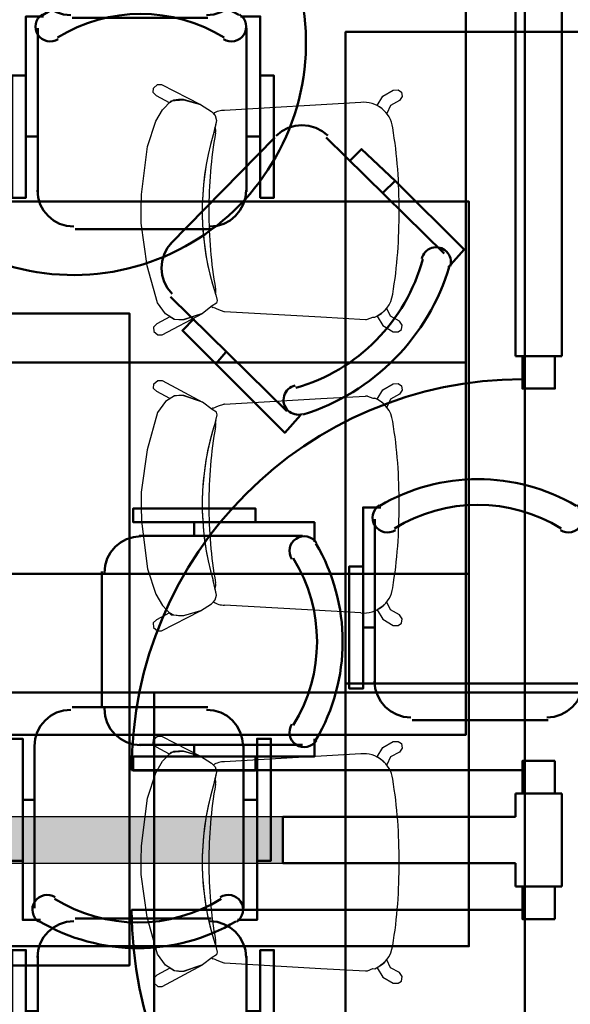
# Model space of a CAD drawing. Header units: metres. Extents: x -1 to 430, y -6 to 31.
# Tile 23 of 169: x 403.25 to 404.44, y 19.44 to 21.56. Entities that reach past the tile are written whole.
import ezdxf

# ---------------------------------------------------------------- set-up
doc = ezdxf.new("R2010")
doc.units = ezdxf.units.M
doc.linetypes.add('CONTINUA', pattern=[0])
for name, color, linetype, lineweight in [('3D P3 MURS NOUS', 7, 'CONTINUA', 25), ('3D P5 MURS NOUS', 7, 'CONTINUA', 25), ('P1 MOBLES', 7, 'CONTINUA', 25), ('P2 MOBLES 2D', 7, 'CONTINUA', 25), ('P3 MOBLES', 7, 'CONTINUA', 25), ('P4 MOBLES', 7, 'CONTINUA', 25), ('P5 MOBLES', 7, 'CONTINUA', 25), ('PA MOBLES', 7, 'CONTINUA', 25)]:
    doc.layers.add(name, color=color, linetype=linetype, lineweight=lineweight)

# ---------------------------------------------------------------- blocks, each defined once
blk = doc.blocks.new('OBJETO_COMPLEJO_17')
at = {"layer": 'P1 MOBLES', "color": 202, "linetype": 'CONTINUA', "lineweight": 50, "transparency": 33554687}
for p, q in [((403.2901, 21.1862), (403.2901, 21.5375)), ((403.7388, 21.5375), (403.7388, 21.1862)), ((403.2647, 21.3047), (403.2901, 21.3047)), ((403.7684, 21.3047), (403.7388, 21.3047)), ((403.6626, 21.1057), (403.3705, 21.1057))]:
    blk.add_line(p, q, dxfattribs=at)
for points in [[(403.2647, 21.4359), (403.235, 21.4359), (403.235, 21.1735), (403.2647, 21.1735), (403.2647, 21.5629), (403.3028, 21.5629)], [(403.2993, 21.5673), (403.2943, 21.5632), (403.2904, 21.5584), (403.2876, 21.553), (403.2858, 21.5473), (403.2852, 21.5412), (403.2857, 21.5352), (403.2874, 21.5292), (403.2904, 21.5235), (403.2944, 21.5186), (403.2992, 21.5146), (403.3045, 21.5117), (403.3103, 21.5099), (403.3163, 21.5092), (403.3224, 21.5097), (403.3284, 21.5113), (403.3341, 21.5142)], [(403.6893, 21.5142), (403.695, 21.5113), (403.7009, 21.5097), (403.707, 21.5092), (403.713, 21.5099), (403.7188, 21.5117), (403.7242, 21.5146), (403.7289, 21.5186), (403.7329, 21.5235), (403.7359, 21.5292), (403.7376, 21.5352), (403.7381, 21.5412), (403.7375, 21.5473), (403.7358, 21.553), (403.7329, 21.5584), (403.729, 21.5632), (403.7241, 21.5673)], [(403.7684, 21.4359), (403.798, 21.4359), (403.798, 21.1735), (403.7684, 21.1735), (403.7684, 21.5629), (403.7261, 21.5629)], [(403.2894, 21.1896), (403.291, 21.1738), (403.2956, 21.1591), (403.3028, 21.1458), (403.3124, 21.1342), (403.3239, 21.1246), (403.3372, 21.1174), (403.3519, 21.1129), (403.3677, 21.1113)], [(403.6598, 21.1113), (403.6756, 21.1129), (403.6903, 21.1174), (403.7036, 21.1246), (403.7152, 21.1342), (403.7248, 21.1458), (403.732, 21.1591), (403.7366, 21.1738), (403.7381, 21.1896)]]:
    blk.add_lwpolyline(points, dxfattribs=at)
blk.add_lwpolyline([(404.2171, 20.3649), (402.8159, 20.3649), (402.8159, 21.165), (404.2171, 21.165), (404.2171, 20.3649)], close=True, dxfattribs=at)
for centre, radius, start, end in [((403.5117, 21.2068), 0.4167, 59.5738, 120.4458), ((403.5117, 21.228), 0.3405, 58.2581, 121.7649)]:
    blk.add_arc(centre, radius, start, end, dxfattribs=at)
blk = doc.blocks.new('OBJETO_COMPLEJO_18')
at = {"layer": 'P1 MOBLES', "color": 202, "linetype": 'CONTINUA', "lineweight": 50, "transparency": 33554687}
for p, q in [((403.6626, 19.6241), (403.3705, 19.6241)), ((403.2901, 19.5437), (403.2901, 19.1923)), ((403.7388, 19.1923), (403.7388, 19.5437)), ((403.2647, 19.4252), (403.2901, 19.4252)), ((403.7684, 19.4252), (403.7388, 19.4252))]:
    blk.add_line(p, q, dxfattribs=at)
blk.add_lwpolyline([(404.2171, 20.3649), (402.8159, 20.3649), (402.8159, 19.5649), (404.2171, 19.5649), (404.2171, 20.3649)], close=True, dxfattribs=at)
for points in [[(403.2894, 19.5403), (403.291, 19.5561), (403.2956, 19.5708), (403.3028, 19.5841), (403.3124, 19.5957), (403.3239, 19.6052), (403.3372, 19.6124), (403.3519, 19.617), (403.3677, 19.6186)], [(403.6598, 19.6186), (403.6756, 19.617), (403.6903, 19.6124), (403.7036, 19.6052), (403.7152, 19.5957), (403.7248, 19.5841), (403.732, 19.5708), (403.7366, 19.5561), (403.7381, 19.5403)], [(403.2647, 19.2939), (403.235, 19.2939), (403.235, 19.5564), (403.2647, 19.5564), (403.2647, 19.1669), (403.3028, 19.1669)], [(403.7684, 19.2939), (403.798, 19.2939), (403.798, 19.5564), (403.7684, 19.5564), (403.7684, 19.1669), (403.7261, 19.1669)], [(403.2993, 19.1625), (403.2943, 19.1666), (403.2904, 19.1714), (403.2876, 19.1768), (403.2858, 19.1826), (403.2852, 19.1886), (403.2857, 19.1947), (403.2874, 19.2007), (403.2904, 19.2063), (403.2944, 19.2113), (403.2992, 19.2152), (403.3045, 19.2181), (403.3103, 19.22), (403.3163, 19.2207), (403.3224, 19.2202), (403.3284, 19.2185), (403.3341, 19.2156)], [(403.6893, 19.2156), (403.695, 19.2185), (403.7009, 19.2202), (403.707, 19.2207), (403.713, 19.22), (403.7188, 19.2181), (403.7242, 19.2152), (403.7289, 19.2113), (403.7329, 19.2063), (403.7359, 19.2007), (403.7376, 19.1947), (403.7381, 19.1886), (403.7375, 19.1826), (403.7358, 19.1768), (403.7329, 19.1714), (403.729, 19.1666), (403.7241, 19.1625)]]:
    blk.add_lwpolyline(points, dxfattribs=at)
for centre, radius, start, end in [((403.5117, 19.5019), 0.3405, 238.2351, 301.7419), ((403.5117, 19.5231), 0.4167, 239.5542, 300.4262)]:
    blk.add_arc(centre, radius, start, end, dxfattribs=at)
blk = doc.blocks.new('OBJETO_COMPLEJO_33')
at = {"layer": 'P2 MOBLES 2D', "color": 202, "linetype": 'CONTINUA', "lineweight": 50, "transparency": 33554687}
for p, q in [((403.2834, 21.6406), (403.2834, 21.992)), ((403.7322, 21.992), (403.7322, 21.6406)), ((403.258, 21.7592), (403.2834, 21.7592)), ((403.7618, 21.7592), (403.7322, 21.7592)), ((403.656, 21.5602), (403.3639, 21.5602))]:
    blk.add_line(p, q, dxfattribs=at)
for points in [[(403.258, 21.8904), (403.2284, 21.8904), (403.2284, 21.6279), (403.258, 21.6279), (403.258, 22.0174), (403.2961, 22.0174)], [(403.2926, 22.0218), (403.2877, 22.0177), (403.2838, 22.0129), (403.281, 22.0075), (403.2792, 22.0017), (403.2786, 21.9957), (403.2791, 21.9896), (403.2808, 21.9837), (403.2838, 21.978), (403.2878, 21.973), (403.2926, 21.9691), (403.2979, 21.9662), (403.3037, 21.9644), (403.3097, 21.9637), (403.3158, 21.9641), (403.3218, 21.9658), (403.3274, 21.9687)], [(403.6826, 21.9687), (403.6883, 21.9658), (403.6943, 21.9641), (403.7004, 21.9637), (403.7064, 21.9644), (403.7122, 21.9662), (403.7175, 21.9691), (403.7223, 21.973), (403.7263, 21.978), (403.7293, 21.9837), (403.731, 21.9896), (403.7315, 21.9957), (403.7309, 22.0017), (403.7291, 22.0075), (403.7263, 22.0129), (403.7224, 22.0177), (403.7175, 22.0218)], [(403.7618, 21.8904), (403.7914, 21.8904), (403.7914, 21.6279), (403.7618, 21.6279), (403.7618, 22.0174), (403.7195, 22.0174)], [(403.2828, 21.644), (403.2844, 21.6283), (403.289, 21.6136), (403.2962, 21.6003), (403.3057, 21.5887), (403.3173, 21.5791), (403.3306, 21.5719), (403.3453, 21.5673), (403.3611, 21.5657)], [(403.6532, 21.5657), (403.669, 21.5673), (403.6837, 21.5719), (403.697, 21.5791), (403.7086, 21.5887), (403.7182, 21.6003), (403.7254, 21.6136), (403.7299, 21.6283), (403.7315, 21.644)]]:
    blk.add_lwpolyline(points, dxfattribs=at)
blk.add_lwpolyline([(404.2105, 20.8194), (402.8093, 20.8194), (402.8093, 21.6195), (404.2105, 21.6195), (404.2105, 20.8194)], close=True, dxfattribs=at)
for centre, radius, start, end in [((403.5051, 21.6613), 0.4167, 59.5738, 120.4458), ((403.5051, 21.6824), 0.3405, 58.2581, 121.7649)]:
    blk.add_arc(centre, radius, start, end, dxfattribs=at)
blk = doc.blocks.new('OBJETO_COMPLEJO_34')
at = {"layer": 'P2 MOBLES 2D', "color": 202, "linetype": 'CONTINUA', "lineweight": 50, "transparency": 33554687}
for p, q in [((403.656, 20.0786), (403.3639, 20.0786)), ((403.2834, 19.9982), (403.2834, 19.6468)), ((403.7322, 19.6468), (403.7322, 19.9982)), ((403.258, 19.8796), (403.2834, 19.8796)), ((403.7618, 19.8796), (403.7322, 19.8796))]:
    blk.add_line(p, q, dxfattribs=at)
blk.add_lwpolyline([(404.2105, 20.8194), (402.8093, 20.8194), (402.8093, 20.0193), (404.2105, 20.0193), (404.2105, 20.8194)], close=True, dxfattribs=at)
for points in [[(403.2828, 19.9947), (403.2844, 20.0105), (403.289, 20.0252), (403.2962, 20.0385), (403.3057, 20.0501), (403.3173, 20.0597), (403.3306, 20.0669), (403.3453, 20.0715), (403.3611, 20.0731)], [(403.6532, 20.0731), (403.669, 20.0715), (403.6837, 20.0669), (403.697, 20.0597), (403.7086, 20.0501), (403.7182, 20.0385), (403.7254, 20.0252), (403.7299, 20.0105), (403.7315, 19.9947)], [(403.258, 19.7484), (403.2284, 19.7484), (403.2284, 20.0109), (403.258, 20.0109), (403.258, 19.6214), (403.2961, 19.6214)], [(403.7618, 19.7484), (403.7914, 19.7484), (403.7914, 20.0109), (403.7618, 20.0109), (403.7618, 19.6214), (403.7195, 19.6214)], [(403.2926, 19.617), (403.2877, 19.6211), (403.2838, 19.6259), (403.281, 19.6313), (403.2792, 19.6371), (403.2786, 19.6431), (403.2791, 19.6492), (403.2808, 19.6551), (403.2838, 19.6608), (403.2878, 19.6658), (403.2926, 19.6697), (403.2979, 19.6726), (403.3037, 19.6744), (403.3097, 19.6751), (403.3158, 19.6747), (403.3218, 19.673), (403.3274, 19.6701)], [(403.6826, 19.6701), (403.6883, 19.673), (403.6943, 19.6747), (403.7004, 19.6751), (403.7064, 19.6744), (403.7122, 19.6726), (403.7175, 19.6697), (403.7223, 19.6658), (403.7263, 19.6608), (403.7293, 19.6551), (403.731, 19.6492), (403.7315, 19.6431), (403.7309, 19.6371), (403.7291, 19.6313), (403.7263, 19.6259), (403.7224, 19.6211), (403.7175, 19.617)]]:
    blk.add_lwpolyline(points, dxfattribs=at)
for centre, radius, start, end in [((403.5051, 19.9564), 0.3405, 238.2351, 301.7419), ((403.5051, 19.9775), 0.4167, 239.5542, 300.4262)]:
    blk.add_arc(centre, radius, start, end, dxfattribs=at)
blk = doc.blocks.new('OBJETO_COMPLEJO_86')
at = {"layer": 'P3 MOBLES', "color": 202, "linetype": 'CONTINUA', "lineweight": 50, "transparency": 33554687}
for p, q in [((403.1567, 22.0482), (402.9069, 22.298)), ((403.8171, 22.3022), (403.5673, 22.0524)), ((403.0593, 22.1921), (403.0382, 22.1667)), ((403.6605, 22.1964), (403.6859, 22.171)), ((403.1271, 22.1202), (403.1101, 22.099)), ((402.5683, 21.9551), (402.8223, 21.7053)), ((403.9102, 21.7138), (404.1557, 21.9635)), ((402.9323, 21.7053), (403.1567, 21.9339)), ((403.5673, 21.9381), (403.7959, 21.7138)), ((402.6741, 21.8027), (402.6995, 21.8239)), ((404.0541, 21.8112), (404.0287, 21.8366)), ((403.9779, 21.7434), (403.961, 21.7604)), ((402.8223, 21.2947), (402.5768, 21.0449)), ((403.1652, 21.0703), (402.9366, 21.2989)), ((403.8001, 21.3032), (403.5758, 21.0746)), ((404.1642, 21.0534), (403.9102, 21.3032)), ((402.7546, 21.2693), (402.7715, 21.2481)), ((404.0584, 21.21), (404.033, 21.1846)), ((402.6784, 21.2016), (402.7038, 21.1762)), ((402.9154, 20.7063), (403.1652, 20.9603)), ((403.5758, 20.9603), (403.8255, 20.7148)), ((403.6054, 20.8926), (403.6224, 20.9095)), ((403.072, 20.8121), (403.0466, 20.8375)), ((403.6732, 20.8164), (403.6943, 20.8418))]:
    blk.add_line(p, q, dxfattribs=at)
for points in [[(402.8773, 22.3022), (402.9112, 22.3403), (403.0593, 22.1921), (403.1313, 22.1202), (403.1059, 22.099)], [(403.8467, 22.3107), (403.8086, 22.3445), (403.6605, 22.1964), (403.5927, 22.1244), (403.6181, 22.099)], [(402.8963, 22.2488), (402.9004, 22.2501), (402.9043, 22.2518), (402.9078, 22.2541), (402.9111, 22.2567), (402.9139, 22.2598), (402.9164, 22.2632), (402.9183, 22.267), (402.9198, 22.2711), (402.9207, 22.2753), (402.921, 22.2795), (402.9208, 22.2837), (402.92, 22.2878), (402.9187, 22.2918), (402.9168, 22.2956), (402.9145, 22.2991), (402.9116, 22.3024), (402.9084, 22.3052), (402.9048, 22.3075), (402.901, 22.3093), (402.897, 22.3106), (402.8929, 22.3114), (402.8887, 22.3116), (402.8844, 22.3112), (402.8802, 22.3103)], [(403.8504, 22.3146), (403.8462, 22.3155), (403.842, 22.3158), (403.8377, 22.3156), (403.8336, 22.3147), (403.8297, 22.3134), (403.8259, 22.3115), (403.8223, 22.3092), (403.8191, 22.3063), (403.8163, 22.303), (403.814, 22.2995), (403.8122, 22.2957), (403.8109, 22.2917), (403.8102, 22.2875), (403.81, 22.2833), (403.8104, 22.2791), (403.8114, 22.2749), (403.8129, 22.2709), (403.8149, 22.2671), (403.8174, 22.2637), (403.8203, 22.2607), (403.8236, 22.2581), (403.8272, 22.2559), (403.8311, 22.2542), (403.8352, 22.253)], [(403.1609, 21.9412), (403.1709, 21.9535), (403.178, 21.9672), (403.1822, 21.9817), (403.1835, 21.9967), (403.182, 22.0117), (403.1776, 22.0261), (403.1703, 22.0397), (403.1602, 22.0519)], [(403.5744, 22.0512), (403.5644, 22.0388), (403.5573, 22.0252), (403.5531, 22.0106), (403.5518, 21.9957), (403.5533, 21.9807), (403.5577, 21.9662), (403.565, 21.9527), (403.5751, 21.9404)], [(402.5624, 21.9879), (402.5615, 21.9837), (402.5612, 21.9794), (402.5614, 21.9752), (402.5622, 21.9711), (402.5636, 21.9671), (402.5655, 21.9634), (402.5678, 21.9598), (402.5707, 21.9566), (402.574, 21.9538), (402.5775, 21.9515), (402.5813, 21.9497), (402.5853, 21.9484), (402.5895, 21.9477), (402.5937, 21.9475), (402.5979, 21.9479), (402.6021, 21.9489), (402.6061, 21.9504), (402.6099, 21.9524), (402.6133, 21.9549), (402.6163, 21.9578), (402.6189, 21.961), (402.6211, 21.9646), (402.6228, 21.9685), (402.624, 21.9727)], [(404.1642, 21.9932), (404.2023, 21.9593), (404.0541, 21.8112), (403.9822, 21.7392), (403.9568, 21.7646)], [(404.1071, 21.9807), (404.1084, 21.9766), (404.1101, 21.9727), (404.1123, 21.9692), (404.115, 21.9659), (404.1181, 21.9631), (404.1215, 21.9606), (404.1253, 21.9587), (404.1293, 21.9572), (404.1336, 21.9563), (404.1378, 21.956), (404.142, 21.9562), (404.1461, 21.957), (404.1501, 21.9583), (404.1539, 21.9602), (404.1574, 21.9625), (404.1607, 21.9654), (404.1635, 21.9686), (404.1658, 21.9722), (404.1676, 21.976), (404.1689, 21.98), (404.1697, 21.9841), (404.1699, 21.9883), (404.1695, 21.9926), (404.1685, 21.9968)], [(402.5598, 21.9847), (402.526, 21.9466), (402.6741, 21.8027), (402.7461, 21.7307), (402.7715, 21.7561)], [(402.8258, 21.7118), (402.8381, 21.7019), (402.8518, 21.6948), (402.8664, 21.6906), (402.8813, 21.6893), (402.8963, 21.6908), (402.9108, 21.6952), (402.9243, 21.7025), (402.9366, 21.7126)], [(403.7995, 21.7161), (403.8118, 21.7061), (403.8255, 21.699), (403.84, 21.6948), (403.855, 21.6935), (403.8699, 21.695), (403.8844, 21.6994), (403.898, 21.7067), (403.9102, 21.7168)], [(403.9137, 21.3069), (403.9014, 21.3168), (403.8877, 21.3239), (403.8732, 21.3281), (403.8582, 21.3294), (403.8432, 21.3279), (403.8288, 21.3235), (403.8152, 21.3162), (403.803, 21.3061)], [(402.94, 21.2984), (402.9277, 21.3084), (402.914, 21.3154), (402.8995, 21.3196), (402.8845, 21.321), (402.8696, 21.3194), (402.8551, 21.315), (402.8415, 21.3078), (402.8293, 21.2977)], [(402.5683, 21.0153), (402.5302, 21.0492), (402.6784, 21.2016), (402.7503, 21.2693), (402.7757, 21.2481)], [(404.1727, 21.0238), (404.2065, 21.0619), (404.0584, 21.21), (403.9864, 21.2778), (403.961, 21.2524)], [(403.5786, 21.0775), (403.5686, 21.0652), (403.5616, 21.0515), (403.5574, 21.037), (403.556, 21.022), (403.5576, 21.0071), (403.562, 20.9926), (403.5692, 20.979), (403.5793, 20.9668)], [(402.6324, 21.0337), (402.6311, 21.0379), (402.6294, 21.0417), (402.6272, 21.0453), (402.6245, 21.0486), (402.6214, 21.0514), (402.618, 21.0538), (402.6142, 21.0558), (402.6102, 21.0573), (402.606, 21.0582), (402.6017, 21.0585), (402.5975, 21.0583), (402.5934, 21.0575), (402.5894, 21.0562), (402.5856, 21.0543), (402.5821, 21.052), (402.5789, 21.0491), (402.576, 21.0458), (402.5737, 21.0423), (402.5719, 21.0385), (402.5706, 21.0345), (402.5699, 21.0304), (402.5697, 21.0262), (402.57, 21.0219), (402.571, 21.0177)], [(403.1652, 20.9633), (403.1751, 20.9756), (403.1822, 20.9893), (403.1864, 21.0038), (403.1877, 21.0188), (403.1862, 21.0338), (403.1818, 21.0482), (403.1745, 21.0618), (403.1644, 21.074)], [(404.1771, 21.0266), (404.178, 21.0308), (404.1783, 21.035), (404.1781, 21.0392), (404.1773, 21.0434), (404.1759, 21.0473), (404.1741, 21.0511), (404.1717, 21.0546), (404.1688, 21.0579), (404.1656, 21.0607), (404.162, 21.063), (404.1582, 21.0648), (404.1542, 21.066), (404.15, 21.0668), (404.1458, 21.067), (404.1416, 21.0666), (404.1374, 21.0656), (404.1334, 21.0641), (404.1296, 21.0621), (404.1262, 21.0596), (404.1232, 21.0567), (404.1206, 21.0534), (404.1184, 21.0498), (404.1167, 21.0459), (404.1155, 21.0418)], [(402.8858, 20.6978), (402.9239, 20.664), (403.072, 20.8121), (403.1398, 20.8841), (403.1144, 20.9095)], [(403.8552, 20.7063), (403.8213, 20.6682), (403.6732, 20.8164), (403.6012, 20.8883), (403.6266, 20.9137)], [(402.8891, 20.6999), (402.8933, 20.699), (402.8976, 20.6987), (402.9018, 20.6989), (402.9059, 20.6997), (402.9099, 20.7011), (402.9136, 20.7029), (402.9172, 20.7053), (402.9204, 20.7082), (402.9232, 20.7114), (402.9255, 20.715), (402.9273, 20.7188), (402.9286, 20.7228), (402.9293, 20.7269), (402.9295, 20.7312), (402.9291, 20.7354), (402.9281, 20.7396), (402.9266, 20.7436), (402.9246, 20.7474), (402.9221, 20.7508), (402.9192, 20.7538), (402.916, 20.7564), (402.9124, 20.7586), (402.9085, 20.7603), (402.9043, 20.7615)], [(403.8433, 20.7699), (403.8391, 20.7686), (403.8353, 20.7669), (403.8317, 20.7646), (403.8284, 20.762), (403.8256, 20.7589), (403.8232, 20.7555), (403.8212, 20.7517), (403.8197, 20.7476), (403.8188, 20.7434), (403.8185, 20.7392), (403.8187, 20.735), (403.8195, 20.7309), (403.8208, 20.7269), (403.8227, 20.7231), (403.825, 20.7196), (403.8279, 20.7163), (403.8311, 20.7135), (403.8347, 20.7112), (403.8385, 20.7094), (403.8425, 20.7081), (403.8466, 20.7073), (403.8508, 20.7071), (403.8551, 20.7075), (403.8593, 20.7084)]]:
    blk.add_lwpolyline(points, dxfattribs=at)
for centre, radius, start, end in [((403.0204, 21.8525), 0.476, 107.2654, 163.5102), ((403.715, 21.8566), 0.476, 17.2647, 73.5101), ((403.0034, 21.8694), 0.3956, 105.9892, 164.7898), ((403.7319, 21.8735), 0.3956, 15.9897, 74.7896), ((403.3685, 21.5114), 0.5, 45.3114, 225.822), ((403.3668, 21.5073), 0.5, 225.3114, 45.8221), ((403.7361, 21.1451), 0.3956, 285.9891, 344.7893), ((403.0245, 21.1579), 0.476, 197.2654, 253.5103), ((403.0076, 21.1409), 0.3956, 195.9892, 254.7895), ((403.7191, 21.162), 0.476, 287.2653, 343.51)]:
    blk.add_arc(centre, radius, start, end, dxfattribs=at)
blk = doc.blocks.new('OBJETO_COMPLEJO_143')
at = {"layer": 'P4 MOBLES', "color": 202, "linetype": 'CONTINUA', "lineweight": 50, "transparency": 33554687}
for p, q in [((402.6137, 20.1313), (402.6137, 20.4826)), ((403.0624, 20.4826), (403.0624, 20.1313)), ((402.5883, 20.2498), (402.6137, 20.2498)), ((403.092, 20.2498), (403.0624, 20.2498)), ((402.9862, 20.0508), (402.6941, 20.0508))]:
    blk.add_line(p, q, dxfattribs=at)
for points in [[(402.5883, 20.381), (402.5587, 20.381), (402.5587, 20.1186), (402.5883, 20.1186), (402.5883, 20.508), (402.6264, 20.508)], [(402.6229, 20.5124), (402.618, 20.5083), (402.614, 20.5035), (402.6112, 20.4981), (402.6094, 20.4923), (402.6088, 20.4863), (402.6093, 20.4802), (402.611, 20.4743), (402.614, 20.4686), (402.618, 20.4637), (402.6228, 20.4597), (402.6282, 20.4568), (402.6339, 20.455), (402.6399, 20.4543), (402.646, 20.4548), (402.652, 20.4564), (402.6577, 20.4593)], [(403.0129, 20.4593), (403.0186, 20.4564), (403.0245, 20.4548), (403.0306, 20.4543), (403.0366, 20.455), (403.0424, 20.4568), (403.0478, 20.4597), (403.0526, 20.4637), (403.0566, 20.4686), (403.0595, 20.4743), (403.0612, 20.4802), (403.0618, 20.4863), (403.0611, 20.4923), (403.0594, 20.4981), (403.0565, 20.5035), (403.0526, 20.5083), (403.0477, 20.5124)], [(403.092, 20.381), (403.1217, 20.381), (403.1217, 20.1186), (403.092, 20.1186), (403.092, 20.508), (403.0497, 20.508)], [(402.613, 20.1347), (402.6146, 20.1189), (402.6192, 20.1042), (402.6264, 20.0909), (402.636, 20.0793), (402.6476, 20.0697), (402.6609, 20.0625), (402.6756, 20.0579), (402.6914, 20.0564)], [(402.9835, 20.0564), (402.9992, 20.0579), (403.0139, 20.0625), (403.0272, 20.0697), (403.0388, 20.0793), (403.0484, 20.0909), (403.0556, 20.1042), (403.0602, 20.1189), (403.0618, 20.1347)]]:
    blk.add_lwpolyline(points, dxfattribs=at)
blk.add_lwpolyline([(403.5407, 19.31), (402.1396, 19.31), (402.1396, 20.1101), (403.5407, 20.1101), (403.5407, 19.31)], close=True, dxfattribs=at)
for centre, radius, start, end in [((402.8354, 20.1519), 0.4167, 59.5738, 120.4458), ((402.8354, 20.173), 0.3405, 58.2581, 121.7649)]:
    blk.add_arc(centre, radius, start, end, dxfattribs=at)
blk = doc.blocks.new('OBJETO_COMPLEJO_145')
at = {"layer": 'P4 MOBLES', "color": 202, "linetype": 'CONTINUA', "lineweight": 50, "transparency": 33554687}
for p, q in [((404.0149, 20.1313), (404.0149, 20.4826)), ((404.4636, 20.4826), (404.4636, 20.1313)), ((403.9895, 20.2498), (404.0149, 20.2498)), ((404.4932, 20.2498), (404.4636, 20.2498)), ((404.3874, 20.0508), (404.0953, 20.0508))]:
    blk.add_line(p, q, dxfattribs=at)
for points in [[(403.9895, 20.381), (403.9598, 20.381), (403.9598, 20.1186), (403.9895, 20.1186), (403.9895, 20.508), (404.0276, 20.508)], [(404.0241, 20.5124), (404.0191, 20.5083), (404.0152, 20.5035), (404.0124, 20.4981), (404.0106, 20.4923), (404.01, 20.4863), (404.0105, 20.4802), (404.0122, 20.4743), (404.0152, 20.4686), (404.0192, 20.4637), (404.024, 20.4597), (404.0293, 20.4568), (404.0351, 20.455), (404.0411, 20.4543), (404.0472, 20.4548), (404.0532, 20.4564), (404.0589, 20.4593)], [(404.4141, 20.4593), (404.4198, 20.4564), (404.4257, 20.4548), (404.4318, 20.4543), (404.4378, 20.455), (404.4436, 20.4568), (404.449, 20.4597), (404.4537, 20.4637), (404.4577, 20.4686), (404.4607, 20.4743), (404.4624, 20.4802), (404.4629, 20.4863), (404.4623, 20.4923), (404.4606, 20.4981), (404.4577, 20.5035), (404.4538, 20.5083), (404.4489, 20.5124)], [(404.4932, 20.381), (404.5228, 20.381), (404.5228, 20.1186), (404.4932, 20.1186), (404.4932, 20.508), (404.4509, 20.508)], [(404.0142, 20.1347), (404.0158, 20.1189), (404.0204, 20.1042), (404.0276, 20.0909), (404.0372, 20.0793), (404.0487, 20.0697), (404.062, 20.0625), (404.0767, 20.0579), (404.0925, 20.0564)], [(404.3846, 20.0564), (404.4004, 20.0579), (404.4151, 20.0625), (404.4284, 20.0697), (404.44, 20.0793), (404.4496, 20.0909), (404.4568, 20.1042), (404.4614, 20.1189), (404.4629, 20.1347)]]:
    blk.add_lwpolyline(points, dxfattribs=at)
blk.add_lwpolyline([(404.9419, 19.31), (403.5407, 19.31), (403.5407, 20.1101), (404.9419, 20.1101), (404.9419, 19.31)], close=True, dxfattribs=at)
for centre, radius, start, end in [((404.2365, 20.1519), 0.4167, 59.5738, 120.4458), ((404.2365, 20.173), 0.3405, 58.2581, 121.7649)]:
    blk.add_arc(centre, radius, start, end, dxfattribs=at)
blk = doc.blocks.new('OBJETO_COMPLEJO_205')
at = {"layer": 'P5 MOBLES', "color": 202, "linetype": 'CONTINUA', "lineweight": 50, "transparency": 33554687}
for p, q in [((403.6267, 20.4761), (403.6267, 20.4465)), ((403.8596, 20.4465), (403.5082, 20.4465)), ((403.4278, 20.3703), (403.4278, 20.0782)), ((403.5082, 19.9978), (403.8596, 19.9978)), ((403.6267, 19.9724), (403.6267, 19.9978))]:
    blk.add_line(p, q, dxfattribs=at)
blk.add_lwpolyline([(402.687, 20.9248), (402.687, 19.5236), (403.4871, 19.5236), (403.4871, 20.9248), (402.687, 20.9248)], close=True, dxfattribs=at)
for points in [[(403.758, 20.4761), (403.758, 20.5057), (403.4955, 20.5057), (403.4955, 20.4761), (403.885, 20.4761), (403.885, 20.4338)], [(403.4333, 20.3675), (403.4349, 20.3833), (403.4395, 20.398), (403.4467, 20.4113), (403.4563, 20.4229), (403.4678, 20.4325), (403.4811, 20.4397), (403.4958, 20.4442), (403.5116, 20.4458)], [(403.8363, 20.397), (403.8334, 20.4026), (403.8317, 20.4086), (403.8313, 20.4147), (403.8319, 20.4207), (403.8338, 20.4265), (403.8367, 20.4319), (403.8406, 20.4366), (403.8456, 20.4406), (403.8513, 20.4436), (403.8572, 20.4453), (403.8633, 20.4458), (403.8693, 20.4452), (403.8751, 20.4434), (403.8805, 20.4406), (403.8853, 20.4367), (403.8894, 20.4318)], [(403.5116, 19.9971), (403.4958, 19.9987), (403.4811, 20.0033), (403.4678, 20.0105), (403.4563, 20.0201), (403.4467, 20.0316), (403.4395, 20.0449), (403.4349, 20.0596), (403.4333, 20.0754)], [(403.8894, 20.007), (403.8853, 20.002), (403.8805, 19.9981), (403.8751, 19.9953), (403.8693, 19.9935), (403.8633, 19.9929), (403.8572, 19.9934), (403.8513, 19.9951), (403.8456, 19.9981), (403.8406, 20.0021), (403.8367, 20.0069), (403.8338, 20.0122), (403.8319, 20.018), (403.8313, 20.024), (403.8317, 20.0301), (403.8334, 20.0361), (403.8363, 20.0418)], [(403.758, 19.9724), (403.758, 19.9427), (403.4955, 19.9427), (403.4955, 19.9724), (403.885, 19.9724), (403.885, 20.0105)]]:
    blk.add_lwpolyline(points, dxfattribs=at)
for centre, radius, start, end in [((403.5289, 20.2194), 0.4167, 329.5542, 30.4262), ((403.55, 20.2194), 0.3405, 328.2351, 31.7419)]:
    blk.add_arc(centre, radius, start, end, dxfattribs=at)

msp = doc.modelspace()

# ---------------------------------------------------------------- hatches: boundary and pattern name
at = {"layer": '3D P3 MURS NOUS', "linetype": 'CONTINUA', "lineweight": 18, "true_color": 0x006e00, "transparency": 33554687}
msp.add_hatch(color=96, dxfattribs=at).paths.add_polyline_path([(399.6093, 19.7432), (403.817, 19.7432), (403.817, 19.8432), (399.6291, 19.8432)])

# ---------------------------------------------------------------- linework, layer by layer
at = {"layer": '3D P3 MURS NOUS', "color": 4, "linetype": 'CONTINUA', "lineweight": 50, "transparency": 33554687}
for p, q in [((404.417, 20.8332), (404.417, 22.5284)), ((404.317, 22.4454), (404.317, 20.8332)), ((404.417, 20.8332), (404.317, 20.8332)), ((404.332, 19.9432), (403.492, 19.9432)), ((404.317, 19.8932), (404.417, 19.8932)), ((404.317, 19.8932), (404.317, 19.8432)), ((404.417, 19.6932), (404.417, 19.8932)), ((404.317, 19.8432), (403.817, 19.8432)), ((403.817, 19.8432), (403.817, 19.7432)), ((403.817, 19.7432), (404.317, 19.7432)), ((404.317, 19.7432), (404.317, 19.6932)), ((404.417, 19.6932), (404.317, 19.6932)), ((404.332, 19.6432), (403.492, 19.6432))]:
    msp.add_line(p, q, dxfattribs=at)
at = {"layer": '3D P3 MURS NOUS', "color": 7, "linetype": 'CONTINUA', "lineweight": 25, "transparency": 33554687}
for p, q in [((403.817, 19.8432), (399.6291, 19.8432)), ((403.817, 19.7432), (403.817, 19.8432)), ((399.6093, 19.7432), (403.817, 19.7432))]:
    msp.add_line(p, q, dxfattribs=at)
at = {"layer": '3D P3 MURS NOUS', "color": 4, "linetype": 'CONTINUA', "lineweight": 50, "transparency": 33554687}
for points in [[(404.402, 20.8332), (404.402, 20.7632), (404.332, 20.7632), (404.332, 20.8332), (404.402, 20.8332)], [(404.402, 19.9632), (404.402, 19.8932), (404.332, 19.8932), (404.332, 19.9632), (404.402, 19.9632)], [(404.402, 19.6232), (404.402, 19.6932), (404.332, 19.6932), (404.332, 19.6232), (404.402, 19.6232)]]:
    msp.add_lwpolyline(points, close=True, dxfattribs=at)
for centre, start, end in [((404.332, 19.9432), 90, 180), ((404.332, 19.6432), 180, 270)]:
    msp.add_arc(centre, 0.84, start, end, dxfattribs=at)
at = {"layer": '3D P5 MURS NOUS', "color": 4, "linetype": 'CONTINUA', "lineweight": 50, "transparency": 33554687}
msp.add_line((404.337, 22.4795), (404.337, 19.4115), dxfattribs=at)
at = {"layer": 'PA MOBLES', "color": 180, "transparency": 33554687}
for p, q in [((403.5392, 21.4092), (403.5475, 21.4165)), ((403.5475, 21.4165), (403.5565, 21.4165)), ((403.5565, 21.4165), (403.6399, 21.3736)), ((403.5382, 21.3995), (403.5392, 21.4092)), ((403.5451, 21.3926), (403.5382, 21.3995)), ((403.5731, 21.3777), (403.5451, 21.3926)), ((404.032, 21.3918), (404.0541, 21.4048)), ((404.0541, 21.4048), (404.0649, 21.4051)), ((404.0649, 21.4051), (404.0723, 21.4003)), ((404.0723, 21.4003), (404.0737, 21.3906)), ((403.5581, 21.3623), (403.5769, 21.382)), ((403.5824, 21.3832), (403.5731, 21.3777)), ((403.5769, 21.382), (403.6032, 21.3839)), ((403.5925, 21.3844), (403.5824, 21.3832)), ((403.6032, 21.3844), (403.5925, 21.3844)), ((403.6399, 21.3736), (403.6032, 21.3844)), ((403.6032, 21.3839), (403.6399, 21.3736)), ((403.6399, 21.3736), (403.6634, 21.3585)), ((403.9844, 21.3782), (403.6919, 21.3612)), ((404.0196, 21.3716), (404.032, 21.3918)), ((404.0244, 21.3687), (404.0196, 21.3716)), ((404.0484, 21.3716), (404.0404, 21.3546)), ((404.068, 21.3821), (404.0484, 21.3716)), ((404.0737, 21.3906), (404.068, 21.3821)), ((403.544, 21.3378), (403.5581, 21.3623)), ((403.6634, 21.3585), (403.6718, 21.3501)), ((403.6677, 21.3541), (403.6718, 21.3501)), ((404.0307, 21.3643), (404.0244, 21.3687)), ((404.0404, 21.3546), (404.0307, 21.3643)), ((403.5262, 21.2833), (403.544, 21.3378)), ((403.6746, 21.3397), (403.6671, 21.3087)), ((403.6746, 21.3397), (403.6712, 21.3254)), ((403.6718, 21.3501), (403.6746, 21.3397)), ((403.6718, 21.3501), (403.6746, 21.3397)), ((403.6712, 21.3254), (403.6671, 21.3087)), ((403.513, 21.1807), (403.5262, 21.2833)), ((403.5121, 21.1488), (403.513, 21.1807)), ((403.5121, 21.1187), (403.5121, 21.1488)), ((403.5252, 21.0274), (403.5121, 21.1187)), ((403.5478, 20.9475), (403.5252, 21.0274)), ((403.6728, 20.9644), (403.6756, 20.9522)), ((403.6728, 20.9644), (403.6756, 20.9522)), ((403.6756, 20.9522), (403.6746, 20.9465)), ((403.6756, 20.9522), (403.6746, 20.9465)), ((403.5647, 20.924), (403.5478, 20.9475)), ((403.6652, 20.9409), (403.6446, 20.9249)), ((403.6652, 20.9409), (403.6636, 20.9396)), ((403.6746, 20.9465), (403.6652, 20.9409)), ((403.6746, 20.9465), (403.6652, 20.9409)), ((403.666, 20.9375), (403.6675, 20.9382)), ((403.6675, 20.9382), (403.679, 20.9332)), ((403.679, 20.9332), (403.6901, 20.9291)), ((403.6919, 20.9291), (403.8987, 20.9171)), ((404.0404, 20.9357), (404.0307, 20.9261)), ((404.0484, 20.9187), (404.0404, 20.9357)), ((403.5739, 20.9174), (403.5458, 20.9025)), ((403.5573, 20.8786), (403.6446, 20.9249)), ((403.5844, 20.9117), (403.5647, 20.924)), ((403.5832, 20.9119), (403.5739, 20.9174)), ((403.5932, 20.9107), (403.5832, 20.9119)), ((403.6023, 20.9108), (403.5844, 20.9117)), ((403.6039, 20.9107), (403.5932, 20.9107)), ((403.6446, 20.9249), (403.6023, 20.9108)), ((403.6446, 20.9249), (403.6039, 20.9107)), ((403.8987, 20.9171), (403.9945, 20.9119)), ((403.9988, 20.9123), (404.0105, 20.9167)), ((404.0105, 20.9167), (404.0148, 20.9166)), ((404.0244, 20.9216), (404.0196, 20.9187)), ((404.0196, 20.9187), (404.032, 20.8986)), ((404.0307, 20.9261), (404.0244, 20.9216)), ((404.068, 20.9082), (404.0484, 20.9187)), ((404.0737, 20.8997), (404.068, 20.9082)), ((403.5458, 20.9025), (403.5389, 20.8956)), ((403.5389, 20.8956), (403.5399, 20.8859)), ((403.5399, 20.8859), (403.5483, 20.8786)), ((404.032, 20.8986), (404.0541, 20.8855)), ((404.0541, 20.8855), (404.0649, 20.8852)), ((404.0649, 20.8852), (404.0723, 20.89)), ((404.0723, 20.89), (404.0737, 20.8997)), ((403.5483, 20.8786), (403.5573, 20.8786)), ((403.5399, 20.7733), (403.5483, 20.7806)), ((403.5483, 20.7806), (403.5573, 20.7806)), ((403.5573, 20.7806), (403.6446, 20.7343)), ((403.5389, 20.7636), (403.5399, 20.7733)), ((403.5458, 20.7567), (403.5389, 20.7636)), ((404.0196, 20.7405), (404.032, 20.7606)), ((404.032, 20.7606), (404.0541, 20.7737)), ((404.0541, 20.7737), (404.0649, 20.774)), ((404.0649, 20.774), (404.0723, 20.7691)), ((404.0737, 20.7595), (404.068, 20.751)), ((404.0723, 20.7691), (404.0737, 20.7595)), ((403.5739, 20.7418), (403.5458, 20.7567)), ((403.5844, 20.7474), (403.5647, 20.7352)), ((403.5832, 20.7473), (403.5739, 20.7418)), ((403.5932, 20.7485), (403.5832, 20.7473)), ((403.6023, 20.7484), (403.5844, 20.7474)), ((403.6039, 20.7485), (403.5932, 20.7485)), ((403.6446, 20.7343), (403.6023, 20.7484)), ((403.6446, 20.7343), (403.6039, 20.7485)), ((403.6919, 20.7301), (403.8987, 20.7421)), ((403.8987, 20.7421), (403.9945, 20.7472)), ((403.9988, 20.7468), (404.0105, 20.7425)), ((404.0105, 20.7425), (404.0148, 20.7426)), ((404.0244, 20.7376), (404.0196, 20.7405)), ((404.0307, 20.7331), (404.0244, 20.7376)), ((404.0484, 20.7405), (404.0404, 20.7235)), ((404.068, 20.751), (404.0484, 20.7405)), ((403.5647, 20.7352), (403.5478, 20.7117)), ((403.6652, 20.7183), (403.6446, 20.7343)), ((403.6652, 20.7183), (403.6636, 20.7196)), ((403.6746, 20.7126), (403.6652, 20.7183)), ((403.6746, 20.7126), (403.6652, 20.7183)), ((403.666, 20.7217), (403.6675, 20.721)), ((403.6675, 20.721), (403.679, 20.7259)), ((403.679, 20.7259), (403.6901, 20.7301)), ((404.0404, 20.7235), (404.0307, 20.7331)), ((403.5478, 20.7117), (403.5252, 20.6317)), ((403.6728, 20.6948), (403.6756, 20.707)), ((403.6728, 20.6948), (403.6756, 20.707)), ((403.6756, 20.707), (403.6746, 20.7126)), ((403.6756, 20.707), (403.6746, 20.7126)), ((403.5252, 20.6317), (403.5121, 20.5405)), ((403.5121, 20.5405), (403.5121, 20.5104)), ((403.5121, 20.5104), (403.513, 20.4784)), ((403.513, 20.4784), (403.5262, 20.3759)), ((403.5262, 20.3759), (403.544, 20.3214)), ((403.6712, 20.3338), (403.6671, 20.3505)), ((403.6746, 20.3195), (403.6671, 20.3505)), ((403.544, 20.3214), (403.5581, 20.2969)), ((403.6746, 20.3195), (403.6712, 20.3338)), ((403.6718, 20.3091), (403.6746, 20.3195)), ((403.6718, 20.3091), (403.6746, 20.3195)), ((403.5581, 20.2969), (403.5769, 20.2772)), ((403.6399, 20.2856), (403.6634, 20.3007)), ((403.6634, 20.3007), (403.6718, 20.3091)), ((403.6677, 20.305), (403.6718, 20.3091)), ((403.9844, 20.281), (403.6919, 20.298)), ((404.0307, 20.2949), (404.0244, 20.2904)), ((404.0404, 20.3045), (404.0307, 20.2949)), ((404.0484, 20.2876), (404.0404, 20.3045)), ((403.5731, 20.2815), (403.5451, 20.2666)), ((403.5565, 20.2427), (403.6399, 20.2856)), ((403.5824, 20.276), (403.5731, 20.2815)), ((403.5769, 20.2772), (403.6032, 20.2753)), ((403.5925, 20.2748), (403.5824, 20.276)), ((403.6032, 20.2748), (403.5925, 20.2748)), ((403.6032, 20.2753), (403.6399, 20.2856)), ((403.6399, 20.2856), (403.6032, 20.2748)), ((404.0244, 20.2904), (404.0196, 20.2875)), ((404.0196, 20.2875), (404.032, 20.2674)), ((404.068, 20.2771), (404.0484, 20.2876)), ((404.0737, 20.2686), (404.068, 20.2771)), ((403.5451, 20.2666), (403.5382, 20.2597)), ((403.5382, 20.2597), (403.5392, 20.25)), ((403.5392, 20.25), (403.5475, 20.2427)), ((404.032, 20.2674), (404.0541, 20.2544)), ((404.0541, 20.2544), (404.0649, 20.2541)), ((404.0649, 20.2541), (404.0723, 20.2589)), ((404.0723, 20.2589), (404.0737, 20.2686)), ((403.5475, 20.2427), (403.5565, 20.2427)), ((403.5382, 19.9995), (403.5392, 20.0092)), ((403.5451, 19.9926), (403.5382, 19.9995)), ((403.5392, 20.0092), (403.5475, 20.0165)), ((403.5475, 20.0165), (403.5565, 20.0165)), ((403.5565, 20.0165), (403.6399, 19.9736)), ((404.032, 19.9918), (404.0541, 20.0048)), ((404.0541, 20.0048), (404.0649, 20.0051)), ((404.0649, 20.0051), (404.0723, 20.0003)), ((404.0723, 20.0003), (404.0737, 19.9906)), ((403.5731, 19.9777), (403.5451, 19.9926)), ((403.5581, 19.9623), (403.5769, 19.982)), ((403.5824, 19.9832), (403.5731, 19.9777)), ((403.5769, 19.982), (403.6032, 19.9839)), ((403.5925, 19.9844), (403.5824, 19.9832)), ((403.6032, 19.9844), (403.5925, 19.9844)), ((403.6399, 19.9736), (403.6032, 19.9844)), ((403.6032, 19.9839), (403.6399, 19.9736)), ((403.9844, 19.9782), (403.6919, 19.9612)), ((404.0196, 19.9716), (404.032, 19.9918)), ((404.068, 19.9821), (404.0484, 19.9716)), ((404.0737, 19.9906), (404.068, 19.9821)), ((403.544, 19.9378), (403.5581, 19.9623)), ((403.6399, 19.9736), (403.6634, 19.9585)), ((403.6634, 19.9585), (403.6718, 19.9501)), ((403.6677, 19.9541), (403.6718, 19.9501)), ((404.0244, 19.9687), (404.0196, 19.9716)), ((404.0307, 19.9643), (404.0244, 19.9687)), ((404.0404, 19.9546), (404.0307, 19.9643)), ((404.0484, 19.9716), (404.0404, 19.9546)), ((403.5262, 19.8833), (403.544, 19.9378)), ((403.6746, 19.9397), (403.6671, 19.9087)), ((403.6746, 19.9397), (403.6712, 19.9254)), ((403.6718, 19.9501), (403.6746, 19.9397)), ((403.6718, 19.9501), (403.6746, 19.9397)), ((403.6712, 19.9254), (403.6671, 19.9087)), ((403.513, 19.7807), (403.5262, 19.8833)), ((403.5121, 19.7488), (403.513, 19.7807)), ((403.5121, 19.7187), (403.5121, 19.7488)), ((403.5252, 19.6274), (403.5121, 19.7187)), ((403.5478, 19.5475), (403.5252, 19.6274)), ((403.6728, 19.5644), (403.6756, 19.5522)), ((403.6728, 19.5644), (403.6756, 19.5522)), ((403.6756, 19.5522), (403.6746, 19.5465)), ((403.6756, 19.5522), (403.6746, 19.5465)), ((403.5647, 19.524), (403.5478, 19.5475)), ((403.6652, 19.5409), (403.6446, 19.5249)), ((403.6652, 19.5409), (403.6636, 19.5396)), ((403.6746, 19.5465), (403.6652, 19.5409)), ((403.6746, 19.5465), (403.6652, 19.5409)), ((403.666, 19.5375), (403.6675, 19.5382)), ((403.6675, 19.5382), (403.679, 19.5332)), ((403.679, 19.5332), (403.6901, 19.5291)), ((404.0404, 19.5357), (404.0307, 19.5261)), ((404.0484, 19.5187), (404.0404, 19.5357)), ((403.5739, 19.5174), (403.5458, 19.5025)), ((403.5573, 19.4786), (403.6446, 19.5249)), ((403.5844, 19.5117), (403.5647, 19.524)), ((403.5832, 19.5119), (403.5739, 19.5174)), ((403.5932, 19.5107), (403.5832, 19.5119)), ((403.6023, 19.5108), (403.5844, 19.5117)), ((403.6039, 19.5107), (403.5932, 19.5107)), ((403.6446, 19.5249), (403.6023, 19.5108)), ((403.6446, 19.5249), (403.6039, 19.5107)), ((403.6919, 19.5291), (403.8987, 19.5171)), ((403.8987, 19.5171), (403.9945, 19.5119)), ((403.9988, 19.5123), (404.0105, 19.5167)), ((404.0105, 19.5167), (404.0148, 19.5166)), ((404.0244, 19.5216), (404.0196, 19.5187)), ((404.0196, 19.5187), (404.032, 19.4986)), ((404.0307, 19.5261), (404.0244, 19.5216)), ((404.068, 19.5082), (404.0484, 19.5187)), ((403.5458, 19.5025), (403.5389, 19.4956)), ((403.5389, 19.4956), (403.5399, 19.4859)), ((404.032, 19.4986), (404.0541, 19.4855)), ((404.0649, 19.4852), (404.0723, 19.49)), ((404.0737, 19.4997), (404.068, 19.5082)), ((404.0723, 19.49), (404.0737, 19.4997)), ((403.5399, 19.4859), (403.5483, 19.4786)), ((403.5483, 19.4786), (403.5573, 19.4786)), ((404.0541, 19.4855), (404.0649, 19.4852))]:
    msp.add_line(p, q, dxfattribs=at)
at = {"layer": 'PA MOBLES', "lineweight": 50, "transparency": 33554687}
for points in [[(403.9519, 20.1296), (404.6519, 20.1296), (404.6519, 21.5296), (403.9519, 21.5296), (403.9519, 20.1296)], [(403.9519, 18.7296), (404.6519, 18.7296), (404.6519, 20.1296), (403.9519, 20.1296), (403.9519, 18.7296)]]:
    msp.add_lwpolyline(points, close=True, dxfattribs=at)
at = {"layer": 'PA MOBLES', "color": 180, "transparency": 33554687}
for centre, radius, start, end in [((403.9908, 21.3154), 0.0631, 7.7471, 95.8066), ((403.6901, 21.3224), 0.0388, 87.4403, 125.231), ((404.2215, 21.1456), 0.5778, 163.6055, 198.0151), ((404.2215, 21.1456), 0.5778, 163.6055, 198.2712), ((404.644, 21.1458), 0.9861, 170.2326, 180.0393), ((404.644, 21.1458), 0.9861, 170.2326, 180.0393), ((403.6557, 21.3178), 0.0172, 344.0881, 25.9942), ((403.6557, 21.3178), 0.0172, 344.0881, 25.9942), ((403.0192, 21.1559), 1.0477, 359.4108, 9.2262), ((404.644, 21.1445), 0.9861, 179.9607, 189.7674), ((404.644, 21.1445), 0.9861, 179.9607, 189.7674), ((403.0192, 21.1344), 1.0477, 350.7738, 0.5892), ((403.6557, 20.9725), 0.0172, 340.9011, 15.9119), ((403.6557, 20.9725), 0.0172, 340.9011, 15.9119), ((404.2215, 21.1456), 0.5778, 198.0151, 198.2712), ((403.9908, 20.9749), 0.0631, 292.3456, 352.2529), ((403.6901, 20.9679), 0.0388, 226.7948, 231.5698), ((403.6901, 20.9679), 0.0388, 269.9976, 272.5597), ((403.9908, 20.9749), 0.0631, 273.368, 277.308), ((403.9908, 20.6843), 0.0631, 82.692, 86.632), ((403.9908, 20.6843), 0.0631, 7.7471, 67.6544), ((403.6901, 20.6913), 0.0388, 128.4302, 133.2052), ((403.6901, 20.6913), 0.0388, 87.4403, 90.0024), ((404.2215, 20.5136), 0.5778, 161.7288, 196.3945), ((404.2215, 20.5136), 0.5778, 161.7288, 161.9849), ((404.2215, 20.5136), 0.5778, 161.9849, 196.3945), ((404.644, 20.5147), 0.9861, 170.2326, 180.0393), ((404.644, 20.5147), 0.9861, 170.2326, 180.0393), ((403.6557, 20.6867), 0.0172, 344.0881, 19.0989), ((403.6557, 20.6867), 0.0172, 344.0881, 19.0989), ((403.0192, 20.5248), 1.0477, 359.4108, 9.2262), ((404.644, 20.5133), 0.9861, 179.9607, 189.7674), ((404.644, 20.5133), 0.9861, 179.9607, 189.7674), ((403.0192, 20.5032), 1.0477, 350.7738, 0.5892), ((403.6557, 20.3414), 0.0172, 334.0058, 15.9119), ((403.6557, 20.3414), 0.0172, 334.0058, 15.9119), ((403.9908, 20.3438), 0.0631, 264.1934, 352.2529), ((403.6901, 20.3368), 0.0388, 234.769, 272.5597), ((403.9908, 19.9154), 0.0631, 7.7471, 95.8066), ((403.6901, 19.9224), 0.0388, 87.4403, 125.231), ((404.644, 19.7458), 0.9861, 170.2326, 180.0393), ((404.644, 19.7458), 0.9861, 170.2326, 180.0393), ((403.6557, 19.9178), 0.0172, 344.0881, 25.9942), ((403.6557, 19.9178), 0.0172, 344.0881, 25.9942), ((403.0192, 19.7559), 1.0477, 359.4108, 9.2262), ((404.2215, 19.7456), 0.5778, 163.6055, 198.0151), ((404.2215, 19.7456), 0.5778, 163.6055, 198.2712), ((404.644, 19.7445), 0.9861, 179.9607, 189.7674), ((404.644, 19.7445), 0.9861, 179.9607, 189.7674), ((403.0192, 19.7344), 1.0477, 350.7738, 0.5892), ((403.6557, 19.5725), 0.0172, 340.9011, 15.9119), ((403.6557, 19.5725), 0.0172, 340.9011, 15.9119), ((404.2215, 19.7456), 0.5778, 198.0151, 198.2712), ((403.9908, 19.5749), 0.0631, 292.3456, 352.2529), ((403.6901, 19.5679), 0.0388, 226.7948, 231.5698), ((403.6901, 19.5679), 0.0388, 269.9976, 272.5597), ((403.9908, 19.5749), 0.0631, 273.368, 277.308)]:
    msp.add_arc(centre, radius, start, end, dxfattribs=at)

# ---------------------------------------------------------------- block references
at = {"layer": 'P1 MOBLES', "color": 202, "linetype": 'CONTINUA', "lineweight": 50, "transparency": 33554687}
for name in ['OBJETO_COMPLEJO_17', 'OBJETO_COMPLEJO_18']:
    msp.add_blockref(name, (0, 0), dxfattribs=at)
at = {"layer": 'P2 MOBLES 2D', "color": 202, "linetype": 'CONTINUA', "lineweight": 50, "transparency": 33554687}
for name in ['OBJETO_COMPLEJO_33', 'OBJETO_COMPLEJO_34']:
    msp.add_blockref(name, (0, 0), dxfattribs=at)
at = {"layer": 'P3 MOBLES', "color": 202, "linetype": 'CONTINUA', "lineweight": 50, "transparency": 33554687}
msp.add_blockref('OBJETO_COMPLEJO_86', (0, 0), dxfattribs=at)
at = {"layer": 'P4 MOBLES', "color": 202, "linetype": 'CONTINUA', "lineweight": 50, "transparency": 33554687}
for name in ['OBJETO_COMPLEJO_143', 'OBJETO_COMPLEJO_145']:
    msp.add_blockref(name, (0, 0), dxfattribs=at)
at = {"layer": 'P5 MOBLES', "color": 202, "linetype": 'CONTINUA', "lineweight": 50, "transparency": 33554687}
msp.add_blockref('OBJETO_COMPLEJO_205', (0, 0), dxfattribs=at)

doc.saveas('drawing.dxf')
